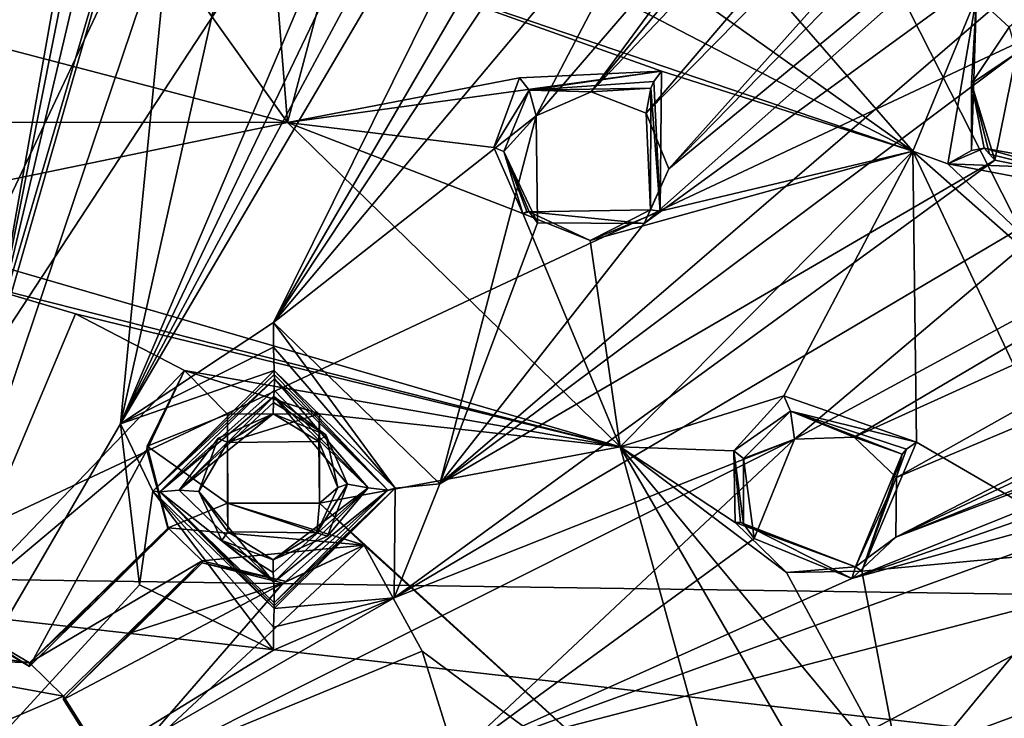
# Model space of a CAD drawing. Header units: millimetres. Extents: x -150 to 308, y -116 to 257.
# Tile 140 of 147: x 254 to 274, y 200 to 215. Entities that reach past the tile are written whole.
import ezdxf

# ---------------------------------------------------------------- set-up
doc = ezdxf.new("R2010")
doc.units = ezdxf.units.MM
doc.header["$LTSCALE"] = 81.481481
for name, color, linetype in [('1000', 7, 'CONTINUOUS'), ('1121', 7, 'CONTINUOUS'), ('1122', 7, 'CONTINUOUS'), ('1123', 7, 'CONTINUOUS'), ('1124', 7, 'CONTINUOUS'), ('1125', 7, 'CONTINUOUS'), ('1126', 7, 'CONTINUOUS'), ('1127', 7, 'CONTINUOUS'), ('1128', 7, 'CONTINUOUS'), ('1129', 7, 'CONTINUOUS'), ('1130', 7, 'CONTINUOUS'), ('1131', 7, 'CONTINUOUS'), ('1168', 7, 'CONTINUOUS'), ('1169', 7, 'CONTINUOUS'), ('1170', 7, 'CONTINUOUS'), ('1171', 7, 'CONTINUOUS'), ('138', 7, 'CONTINUOUS'), ('161', 7, 'CONTINUOUS'), ('254', 7, 'CONTINUOUS'), ('713', 7, 'CONTINUOUS'), ('794', 7, 'CONTINUOUS'), ('937', 7, 'CONTINUOUS'), ('938', 7, 'CONTINUOUS'), ('962', 7, 'CONTINUOUS'), ('963', 7, 'CONTINUOUS'), ('964', 7, 'CONTINUOUS'), ('965', 7, 'CONTINUOUS'), ('966', 7, 'CONTINUOUS'), ('967', 7, 'CONTINUOUS'), ('968', 7, 'CONTINUOUS'), ('969', 7, 'CONTINUOUS'), ('987', 7, 'CONTINUOUS'), ('988', 7, 'CONTINUOUS'), ('989', 7, 'CONTINUOUS'), ('990', 7, 'CONTINUOUS'), ('997', 7, 'CONTINUOUS'), ('998', 7, 'CONTINUOUS'), ('999', 7, 'CONTINUOUS')]:
    doc.layers.add(name, color=color, linetype=linetype)

msp = doc.modelspace()

# ---------------------------------------------------------------- linework, layer by layer
at = {"layer": '1000', "linetype": 'CONTINUOUS'}
for points in [[(255.876, 198.86, -17.486), (254.837, 200.511, -17.095), (255.877, 198.792, -17.168), (255.876, 198.86, -17.486)], [(254.837, 200.511, -17.095), (254.839, 200.438, -16.779), (255.877, 198.792, -17.168), (254.837, 200.511, -17.095)]]:
    msp.add_3dface(points, dxfattribs=at)
at = {"layer": '1121', "linetype": 'CONTINUOUS'}
for points in [[(260.145, 206.365, -15.712), (260.149, 204.514, -16.149), (260.136, 205.795, -13.343), (260.145, 206.365, -15.712)], [(260.136, 205.795, -13.343), (260.149, 204.514, -16.149), (260.527, 204.836, -13.543), (260.136, 205.795, -13.343)], [(260.527, 204.836, -13.543), (260.149, 204.514, -16.149), (260.091, 203.897, -13.703), (260.527, 204.836, -13.543)], [(260.149, 204.514, -16.149), (258.239, 204.51, -16.15), (260.091, 203.897, -13.703), (260.149, 204.514, -16.149)], [(260.091, 203.897, -13.703), (258.239, 204.51, -16.15), (258.249, 203.921, -13.617), (260.091, 203.897, -13.703)]]:
    msp.add_3dface(points, dxfattribs=at)
at = {"layer": '1122', "linetype": 'CONTINUOUS'}
for points in [[(258.236, 206.361, -15.713), (260.145, 206.365, -15.712), (258.242, 205.77, -13.264), (258.236, 206.361, -15.713)], [(258.239, 204.51, -16.15), (258.236, 206.361, -15.713), (258.249, 203.921, -13.617), (258.239, 204.51, -16.15)], [(258.249, 203.921, -13.617), (258.236, 206.361, -15.713), (258.242, 205.77, -13.264), (258.249, 203.921, -13.617)], [(260.145, 206.365, -15.712), (260.136, 205.795, -13.343), (258.242, 205.77, -13.264), (260.145, 206.365, -15.712)]]:
    msp.add_3dface(points, dxfattribs=at)
at = {"layer": '1123', "linetype": 'CONTINUOUS'}
for points in [[(258.048, 205.862, -13.239), (258.242, 205.77, -13.264), (259.187, 206.366, -13.193), (258.048, 205.862, -13.239)], [(258.242, 205.77, -13.264), (260.136, 205.795, -13.343), (259.187, 206.366, -13.193), (258.242, 205.77, -13.264)], [(259.187, 206.366, -13.193), (260.136, 205.795, -13.343), (260.276, 205.931, -13.324), (259.187, 206.366, -13.193)], [(257.645, 204.756, -13.432), (258.242, 205.77, -13.264), (258.048, 205.862, -13.239), (257.645, 204.756, -13.432)], [(260.136, 205.795, -13.343), (260.527, 204.836, -13.543), (260.276, 205.931, -13.324), (260.136, 205.795, -13.343)], [(260.276, 205.931, -13.324), (260.527, 204.836, -13.543), (260.725, 204.906, -13.54), (260.276, 205.931, -13.324)], [(258.249, 203.921, -13.617), (258.242, 205.77, -13.264), (257.645, 204.756, -13.432), (258.249, 203.921, -13.617)], [(260.527, 204.836, -13.543), (260.091, 203.897, -13.703), (260.725, 204.906, -13.54), (260.527, 204.836, -13.543)], [(260.725, 204.906, -13.54), (260.091, 203.897, -13.703), (260.31, 203.827, -13.727), (260.725, 204.906, -13.54)], [(258.122, 203.741, -13.647), (258.249, 203.921, -13.617), (257.645, 204.756, -13.432), (258.122, 203.741, -13.647)], [(259.185, 203.334, -13.772), (258.249, 203.921, -13.617), (258.122, 203.741, -13.647), (259.185, 203.334, -13.772)], [(260.091, 203.897, -13.703), (258.249, 203.921, -13.617), (259.185, 203.334, -13.772), (260.091, 203.897, -13.703)], [(260.091, 203.897, -13.703), (259.185, 203.334, -13.772), (260.31, 203.827, -13.727), (260.091, 203.897, -13.703)]]:
    msp.add_3dface(points, dxfattribs=at)
at = {"layer": '1124', "linetype": 'CONTINUOUS'}
for points in [[(259.199, 206.725, -12.844), (257.238, 204.779, -13.133), (259.191, 206.599, -13.073), (259.199, 206.725, -12.844)], [(257.238, 204.779, -13.133), (259.187, 206.366, -13.193), (259.191, 206.599, -13.073), (257.238, 204.779, -13.133)], [(258.048, 205.862, -13.239), (259.187, 206.366, -13.193), (257.238, 204.779, -13.133), (258.048, 205.862, -13.239)], [(257.645, 204.756, -13.432), (258.048, 205.862, -13.239), (257.238, 204.779, -13.133), (257.645, 204.756, -13.432)], [(259.198, 202.874, -13.584), (257.645, 204.756, -13.432), (257.238, 204.779, -13.133), (259.198, 202.874, -13.584)], [(258.122, 203.741, -13.647), (257.645, 204.756, -13.432), (259.198, 202.874, -13.584), (258.122, 203.741, -13.647)], [(259.185, 203.334, -13.772), (258.122, 203.741, -13.647), (259.189, 203.075, -13.747), (259.185, 203.334, -13.772)], [(259.189, 203.075, -13.747), (258.122, 203.741, -13.647), (259.198, 202.874, -13.584), (259.189, 203.075, -13.747)]]:
    msp.add_3dface(points, dxfattribs=at)
at = {"layer": '1125', "linetype": 'CONTINUOUS'}
for points in [[(260.276, 205.931, -13.324), (259.199, 206.725, -12.844), (259.191, 206.599, -13.073), (260.276, 205.931, -13.324)], [(260.276, 205.931, -13.324), (260.725, 204.906, -13.54), (259.199, 206.725, -12.844), (260.276, 205.931, -13.324)], [(259.199, 206.725, -12.844), (260.725, 204.906, -13.54), (261.156, 204.828, -13.293), (259.199, 206.725, -12.844)], [(259.187, 206.366, -13.193), (260.276, 205.931, -13.324), (259.191, 206.599, -13.073), (259.187, 206.366, -13.193)], [(260.31, 203.827, -13.727), (259.185, 203.334, -13.772), (261.156, 204.828, -13.293), (260.31, 203.827, -13.727)], [(259.185, 203.334, -13.772), (259.189, 203.075, -13.747), (261.156, 204.828, -13.293), (259.185, 203.334, -13.772)], [(259.189, 203.075, -13.747), (259.198, 202.874, -13.584), (261.156, 204.828, -13.293), (259.189, 203.075, -13.747)], [(260.725, 204.906, -13.54), (260.31, 203.827, -13.727), (261.156, 204.828, -13.293), (260.725, 204.906, -13.54)]]:
    msp.add_3dface(points, dxfattribs=at)
at = {"layer": '1126', "linetype": 'CONTINUOUS'}
for points in [[(259.209, 206.858, -12.653), (261.156, 204.828, -13.293), (259.212, 207.09, -12.615), (259.209, 206.858, -12.653)], [(259.212, 207.09, -12.615), (261.156, 204.828, -13.293), (261.563, 204.785, -13.159), (259.212, 207.09, -12.615)], [(259.199, 206.725, -12.844), (261.156, 204.828, -13.293), (259.209, 206.858, -12.653), (259.199, 206.725, -12.844)], [(261.156, 204.828, -13.293), (259.198, 202.874, -13.584), (261.563, 204.785, -13.159), (261.156, 204.828, -13.293)], [(261.563, 204.785, -13.159), (259.198, 202.874, -13.584), (259.208, 202.673, -13.456), (261.563, 204.785, -13.159)], [(259.21, 202.443, -13.514), (261.563, 204.785, -13.159), (259.208, 202.673, -13.456), (259.21, 202.443, -13.514)]]:
    msp.add_3dface(points, dxfattribs=at)
at = {"layer": '1127', "linetype": 'CONTINUOUS'}
for points in [[(259.209, 206.858, -12.653), (259.212, 207.09, -12.615), (256.834, 204.745, -12.97), (259.209, 206.858, -12.653)], [(259.199, 206.725, -12.844), (259.209, 206.858, -12.653), (256.834, 204.745, -12.97), (259.199, 206.725, -12.844)], [(257.238, 204.779, -13.133), (259.199, 206.725, -12.844), (256.834, 204.745, -12.97), (257.238, 204.779, -13.133)], [(259.198, 202.874, -13.584), (257.238, 204.779, -13.133), (256.834, 204.745, -12.97), (259.198, 202.874, -13.584)], [(259.21, 202.443, -13.514), (259.198, 202.874, -13.584), (256.834, 204.745, -12.97), (259.21, 202.443, -13.514)], [(259.198, 202.874, -13.584), (259.21, 202.443, -13.514), (259.208, 202.673, -13.456), (259.198, 202.874, -13.584)]]:
    msp.add_3dface(points, dxfattribs=at)
at = {"layer": '1128', "linetype": 'CONTINUOUS'}
for points in [[(259.208, 207.268, -12.685), (256.694, 204.764, -13.051), (259.21, 207.181, -12.644), (259.208, 207.268, -12.685)], [(256.694, 204.764, -13.051), (259.212, 207.09, -12.615), (259.21, 207.181, -12.644), (256.694, 204.764, -13.051)], [(256.834, 204.745, -12.97), (259.212, 207.09, -12.615), (256.694, 204.764, -13.051), (256.834, 204.745, -12.97)], [(259.207, 202.326, -13.629), (256.834, 204.745, -12.97), (256.694, 204.764, -13.051), (259.207, 202.326, -13.629)], [(259.21, 202.443, -13.514), (256.834, 204.745, -12.97), (259.209, 202.381, -13.568), (259.21, 202.443, -13.514)], [(259.209, 202.381, -13.568), (256.834, 204.745, -12.97), (259.207, 202.326, -13.629), (259.209, 202.381, -13.568)]]:
    msp.add_3dface(points, dxfattribs=at)
at = {"layer": '1129', "linetype": 'CONTINUOUS'}
for points in [[(261.563, 204.785, -13.159), (259.208, 207.268, -12.685), (259.21, 207.181, -12.644), (261.563, 204.785, -13.159)], [(259.208, 207.268, -12.685), (261.563, 204.785, -13.159), (261.72, 204.821, -13.263), (259.208, 207.268, -12.685)], [(259.212, 207.09, -12.615), (261.563, 204.785, -13.159), (259.21, 207.181, -12.644), (259.212, 207.09, -12.615)], [(259.209, 202.381, -13.568), (259.207, 202.326, -13.629), (261.72, 204.821, -13.263), (259.209, 202.381, -13.568)], [(259.21, 202.443, -13.514), (259.209, 202.381, -13.568), (261.72, 204.821, -13.263), (259.21, 202.443, -13.514)], [(261.563, 204.785, -13.159), (259.21, 202.443, -13.514), (261.72, 204.821, -13.263), (261.563, 204.785, -13.159)]]:
    msp.add_3dface(points, dxfattribs=at)
at = {"layer": '1130', "linetype": 'CONTINUOUS'}
for points in [[(262.644, 204.914, -13.646), (259.191, 208.258, -12.855), (261.72, 204.821, -13.263), (262.644, 204.914, -13.646)], [(261.72, 204.821, -13.263), (259.191, 208.258, -12.855), (259.196, 207.749, -12.855), (261.72, 204.821, -13.263)], [(259.208, 207.268, -12.685), (261.72, 204.821, -13.263), (259.196, 207.749, -12.855), (259.208, 207.268, -12.685)], [(259.207, 202.326, -13.629), (261.695, 202.545, -14.057), (261.72, 204.821, -13.263), (259.207, 202.326, -13.629)], [(261.695, 202.545, -14.057), (262.644, 204.914, -13.646), (261.72, 204.821, -13.263), (261.695, 202.545, -14.057)], [(259.192, 201.465, -14.152), (261.695, 202.545, -14.057), (259.196, 201.941, -13.965), (259.192, 201.465, -14.152)], [(261.695, 202.545, -14.057), (259.207, 202.326, -13.629), (259.196, 201.941, -13.965), (261.695, 202.545, -14.057)]]:
    msp.add_3dface(points, dxfattribs=at)
at = {"layer": '1131', "linetype": 'CONTINUOUS'}
for points in [[(259.191, 208.258, -12.855), (256.017, 206.158, -13.116), (259.196, 207.749, -12.855), (259.191, 208.258, -12.855)], [(256.017, 206.158, -13.116), (259.208, 207.268, -12.685), (259.196, 207.749, -12.855), (256.017, 206.158, -13.116)], [(256.017, 206.158, -13.116), (256.694, 204.764, -13.051), (259.208, 207.268, -12.685), (256.017, 206.158, -13.116)], [(256.017, 206.158, -13.116), (256.415, 202.817, -13.772), (256.694, 204.764, -13.051), (256.017, 206.158, -13.116)], [(256.415, 202.817, -13.772), (259.192, 201.465, -14.152), (256.694, 204.764, -13.051), (256.415, 202.817, -13.772)], [(256.694, 204.764, -13.051), (259.192, 201.465, -14.152), (259.196, 201.941, -13.965), (256.694, 204.764, -13.051)], [(259.207, 202.326, -13.629), (256.694, 204.764, -13.051), (259.196, 201.941, -13.965), (259.207, 202.326, -13.629)]]:
    msp.add_3dface(points, dxfattribs=at)
at = {"layer": '1168', "linetype": 'CONTINUOUS'}
for points in [[(274.448, 214.386, -14.939), (274.601, 213.847, -13.211), (273.67, 213.221, -14.966), (274.448, 214.386, -14.939)], [(274.601, 213.847, -13.211), (274.155, 211.631, -13.497), (273.67, 213.221, -14.966), (274.601, 213.847, -13.211)], [(273.67, 213.221, -14.966), (274.155, 211.631, -13.497), (274.042, 211.755, -14.339), (273.67, 213.221, -14.966)], [(273.93, 211.879, -15.182), (273.67, 213.221, -14.966), (274.042, 211.755, -14.339), (273.93, 211.879, -15.182)]]:
    msp.add_3dface(points, dxfattribs=at)
at = {"layer": '1169', "linetype": 'CONTINUOUS'}
for points in [[(273.776, 215.018, -15.487), (275.768, 215.543, -15.654), (274.448, 214.386, -14.939), (273.776, 215.018, -15.487)], [(273.178, 211.554, -15.944), (273.776, 215.018, -15.487), (273.668, 211.832, -15.724), (273.178, 211.554, -15.944)], [(273.776, 215.018, -15.487), (273.67, 213.221, -14.966), (273.668, 211.832, -15.724), (273.776, 215.018, -15.487)], [(273.776, 215.018, -15.487), (274.448, 214.386, -14.939), (273.67, 213.221, -14.966), (273.776, 215.018, -15.487)], [(273.67, 213.221, -14.966), (273.93, 211.879, -15.182), (273.668, 211.832, -15.724), (273.67, 213.221, -14.966)]]:
    msp.add_3dface(points, dxfattribs=at)
at = {"layer": '1170', "linetype": 'CONTINUOUS'}
for points in [[(273.93, 211.879, -15.182), (273.178, 211.554, -15.944), (273.668, 211.832, -15.724), (273.93, 211.879, -15.182)], [(273.178, 211.554, -15.944), (273.93, 211.879, -15.182), (276.403, 211.431, -15.632), (273.178, 211.554, -15.944)], [(276.716, 210.88, -16.486), (273.178, 211.554, -15.944), (276.403, 211.431, -15.632), (276.716, 210.88, -16.486)]]:
    msp.add_3dface(points, dxfattribs=at)
at = {"layer": '1171', "linetype": 'CONTINUOUS'}
for points in [[(273.93, 211.879, -15.182), (274.042, 211.755, -14.339), (276.334, 211.193, -13.832), (273.93, 211.879, -15.182)], [(273.93, 211.879, -15.182), (276.334, 211.193, -13.832), (276.403, 211.431, -15.632), (273.93, 211.879, -15.182)], [(274.155, 211.631, -13.497), (276.334, 211.193, -13.832), (274.042, 211.755, -14.339), (274.155, 211.631, -13.497)]]:
    msp.add_3dface(points, dxfattribs=at)
at = {"layer": '138', "linetype": 'CONTINUOUS'}
for points in [[(278.554, 202.572, -43.767), (250, 183.471, -49.519), (250, 202.975, -45.471), (278.554, 202.572, -43.767)], [(301.289, 177.897, -44.25), (250, 183.471, -49.519), (278.554, 202.572, -43.767), (301.289, 177.897, -44.25)]]:
    msp.add_3dface(points, dxfattribs=at)
at = {"layer": '161', "linetype": 'CONTINUOUS'}
for points in [[(290.709, 239.721, -29.618), (278.554, 202.572, -43.767), (263.658, 231.899, -36.17), (290.709, 239.721, -29.618)], [(263.658, 231.899, -36.17), (250, 202.975, -45.471), (236.337, 231.9, -36.17), (263.658, 231.899, -36.17)], [(278.554, 202.572, -43.767), (250, 202.975, -45.471), (263.658, 231.899, -36.17), (278.554, 202.572, -43.767)]]:
    msp.add_3dface(points, dxfattribs=at)
at = {"layer": '254', "linetype": 'CONTINUOUS'}
for points in [[(278.959, 246.721, -26.366), (250, 254.711, -24.477), (250, 202.512, -43.514), (278.959, 246.721, -26.366)], [(299.085, 225.541, -31.373), (278.959, 246.721, -26.366), (250, 202.512, -43.514), (299.085, 225.541, -31.373)], [(304.963, 196.28, -38.29), (299.085, 225.541, -31.373), (250, 202.512, -43.514), (304.963, 196.28, -38.29)], [(250, 202.512, -43.514), (249.999, 161.317, -49.764), (255.545, 160.864, -49.713), (250, 202.512, -43.514)], [(271.223, 151.445, -48.888), (294.45, 169.196, -44.692), (250, 202.512, -43.514), (271.223, 151.445, -48.888)], [(266.905, 156.381, -49.255), (271.223, 151.445, -48.888), (250, 202.512, -43.514), (266.905, 156.381, -49.255)], [(294.45, 169.196, -44.692), (304.963, 196.28, -38.29), (250, 202.512, -43.514), (294.45, 169.196, -44.692)], [(260.392, 159.682, -49.581), (266.905, 156.381, -49.255), (250, 202.512, -43.514), (260.392, 159.682, -49.581)], [(260.392, 159.682, -49.581), (250, 202.512, -43.514), (255.545, 160.864, -49.713), (260.392, 159.682, -49.581)]]:
    msp.add_3dface(points, dxfattribs=at)
at = {"layer": '713', "linetype": 'CONTINUOUS'}
for points in [[(272.451, 211.818, -15.821), (257.861, 222.187, -13.37), (267.007, 218.078, -14.402), (272.451, 211.818, -15.821)], [(272.451, 211.818, -15.821), (267.007, 218.078, -14.402), (273.776, 215.018, -15.487), (272.451, 211.818, -15.821)], [(273.178, 211.554, -15.944), (272.451, 211.818, -15.821), (273.776, 215.018, -15.487), (273.178, 211.554, -15.944)], [(276.342, 203.557, -17.774), (272.451, 211.818, -15.821), (278.476, 206.506, -17.491), (276.342, 203.557, -17.774)], [(272.451, 211.818, -15.821), (273.178, 211.554, -15.944), (278.476, 206.506, -17.491), (272.451, 211.818, -15.821)], [(273.178, 211.554, -15.944), (276.716, 210.88, -16.486), (278.476, 206.506, -17.491), (273.178, 211.554, -15.944)]]:
    msp.add_3dface(points, dxfattribs=at)
at = {"layer": '794', "linetype": 'CONTINUOUS'}
for points in [[(252.624, 210.789, -12.245), (260.615, 248.69, -9.855), (251.612, 242.429, -9.556), (252.624, 210.789, -12.245)], [(253.422, 208.097, -12.709), (260.615, 248.69, -9.855), (252.624, 210.789, -12.245), (253.422, 208.097, -12.709)], [(260.615, 248.69, -9.855), (253.422, 208.097, -12.709), (260.049, 241.422, -9.801), (260.615, 248.69, -9.855)], [(253.422, 208.097, -12.709), (259.319, 233.082, -10.047), (260.049, 241.422, -9.801), (253.422, 208.097, -12.709)], [(259.999, 215.513, -11.76), (256.017, 206.158, -13.116), (271.078, 237.595, -10.705), (259.999, 215.513, -11.76)], [(271.078, 237.595, -10.705), (256.017, 206.158, -13.116), (271.737, 235.421, -10.854), (271.078, 237.595, -10.705)], [(256.017, 206.158, -13.116), (269.503, 229.067, -11), (271.737, 235.421, -10.854), (256.017, 206.158, -13.116)], [(253.422, 208.097, -12.709), (258.352, 224.845, -10.609), (259.319, 233.082, -10.047), (253.422, 208.097, -12.709)], [(269.946, 218.707, -12.056), (265.783, 213.049, -12.473), (280.783, 231.218, -12.213), (269.946, 218.707, -12.056)], [(280.783, 231.218, -12.213), (265.783, 213.049, -12.473), (280.889, 228.951, -12.383), (280.783, 231.218, -12.213)], [(256.017, 206.158, -13.116), (259.191, 208.258, -12.855), (269.503, 229.067, -11), (256.017, 206.158, -13.116)], [(269.503, 229.067, -11), (259.191, 208.258, -12.855), (270.002, 226.857, -11.22), (269.503, 229.067, -11)], [(265.783, 213.049, -12.473), (266.925, 212.603, -12.63), (280.889, 228.951, -12.383), (265.783, 213.049, -12.473)], [(266.925, 212.603, -12.63), (267.395, 211.448, -12.849), (283.119, 229.052, -12.719), (266.925, 212.603, -12.63)], [(280.889, 228.951, -12.383), (266.925, 212.603, -12.63), (283.119, 229.052, -12.719), (280.889, 228.951, -12.383)], [(267.395, 211.448, -12.849), (278.101, 222.407, -12.574), (283.119, 229.052, -12.719), (267.395, 211.448, -12.849)], [(259.191, 208.258, -12.855), (267.422, 220.671, -11.598), (270.002, 226.857, -11.22), (259.191, 208.258, -12.855)], [(253.422, 208.097, -12.709), (250, 195.82, -15.205), (258.352, 224.845, -10.609), (253.422, 208.097, -12.709)], [(250, 195.82, -15.205), (257.058, 216.747, -11.473), (258.352, 224.845, -10.609), (250, 195.82, -15.205)], [(278.101, 222.407, -12.574), (267.395, 211.448, -12.849), (277.959, 220.147, -12.806), (278.101, 222.407, -12.574)], [(267.422, 220.671, -11.598), (259.191, 208.258, -12.855), (267.723, 218.432, -11.889), (267.422, 220.671, -11.598)], [(267.395, 211.448, -12.849), (266.878, 210.314, -12.989), (277.959, 220.147, -12.806), (267.395, 211.448, -12.849)], [(277.959, 220.147, -12.806), (266.878, 210.314, -12.989), (280.179, 220.014, -13.133), (277.959, 220.147, -12.806)], [(266.878, 210.314, -12.989), (262.644, 204.914, -13.646), (280.179, 220.014, -13.133), (266.878, 210.314, -12.989)], [(262.644, 204.914, -13.646), (274.601, 213.847, -13.211), (280.179, 220.014, -13.133), (262.644, 204.914, -13.646)], [(264.643, 212.546, -12.466), (265.783, 213.049, -12.473), (269.946, 218.707, -12.056), (264.643, 212.546, -12.466)], [(267.723, 218.432, -11.889), (264.643, 212.546, -12.466), (269.946, 218.707, -12.056), (267.723, 218.432, -11.889)], [(259.191, 208.258, -12.855), (264.643, 212.546, -12.466), (267.723, 218.432, -11.889), (259.191, 208.258, -12.855)], [(250, 195.82, -15.205), (256.017, 206.158, -13.116), (257.058, 216.747, -11.473), (250, 195.82, -15.205)], [(257.058, 216.747, -11.473), (256.017, 206.158, -13.116), (257.937, 214.702, -11.785), (257.058, 216.747, -11.473)], [(272.099, 203.804, -14.656), (299.891, 216.855, -17.38), (285.726, 210.793, -15.312), (272.099, 203.804, -14.656)], [(299.891, 216.855, -17.38), (272.099, 203.804, -14.656), (293.919, 212.562, -16.627), (299.891, 216.855, -17.38)], [(257.937, 214.702, -11.785), (256.017, 206.158, -13.116), (259.999, 215.513, -11.76), (257.937, 214.702, -11.785)], [(274.601, 213.847, -13.211), (262.644, 204.914, -13.646), (274.155, 211.631, -13.497), (274.601, 213.847, -13.211)], [(269.999, 205.841, -14.051), (271.239, 205.882, -14.167), (284.423, 213.659, -14.642), (269.999, 205.841, -14.051)], [(276.334, 211.193, -13.832), (269.999, 205.841, -14.051), (284.423, 213.659, -14.642), (276.334, 211.193, -13.832)], [(284.423, 213.659, -14.642), (271.239, 205.882, -14.167), (283.651, 211.526, -14.844), (284.423, 213.659, -14.642)], [(259.191, 208.258, -12.855), (262.644, 204.914, -13.646), (264.643, 212.546, -12.466), (259.191, 208.258, -12.855)], [(264.643, 212.546, -12.466), (262.644, 204.914, -13.646), (264.667, 210.327, -12.819), (264.643, 212.546, -12.466)], [(293.919, 212.562, -16.627), (272.099, 203.804, -14.656), (293, 211.724, -16.563), (293.919, 212.562, -16.627)], [(262.644, 204.914, -13.646), (261.695, 202.545, -14.057), (274.155, 211.631, -13.497), (262.644, 204.914, -13.646)], [(274.155, 211.631, -13.497), (261.695, 202.545, -14.057), (276.334, 211.193, -13.832), (274.155, 211.631, -13.497)], [(272.099, 203.804, -14.656), (271.19, 202.947, -14.731), (293, 211.724, -16.563), (272.099, 203.804, -14.656)], [(293, 211.724, -16.563), (271.19, 202.947, -14.731), (292.913, 210.512, -16.742), (293, 211.724, -16.563)], [(271.239, 205.882, -14.167), (272.114, 205.046, -14.417), (283.651, 211.526, -14.844), (271.239, 205.882, -14.167)], [(283.651, 211.526, -14.844), (272.114, 205.046, -14.417), (285.726, 210.793, -15.312), (283.651, 211.526, -14.844)], [(261.695, 202.545, -14.057), (269.999, 205.841, -14.051), (276.334, 211.193, -13.832), (261.695, 202.545, -14.057)], [(272.114, 205.046, -14.417), (272.099, 203.804, -14.656), (285.726, 210.793, -15.312), (272.114, 205.046, -14.417)], [(271.19, 202.947, -14.731), (279.114, 205.125, -15.273), (292.913, 210.512, -16.742), (271.19, 202.947, -14.731)], [(264.667, 210.327, -12.819), (262.644, 204.914, -13.646), (266.878, 210.314, -12.989), (264.667, 210.327, -12.819)], [(256.017, 206.158, -13.116), (250, 195.82, -15.205), (256.415, 202.817, -13.772), (256.017, 206.158, -13.116)], [(250, 195.82, -15.205), (262.997, 199.28, -14.823), (269.999, 205.841, -14.051), (250, 195.82, -15.205)], [(261.695, 202.545, -14.057), (250, 195.82, -15.205), (269.999, 205.841, -14.051), (261.695, 202.545, -14.057)], [(269.999, 205.841, -14.051), (262.997, 199.28, -14.823), (269.163, 203.778, -14.367), (269.999, 205.841, -14.051)], [(271.19, 202.947, -14.731), (262.997, 199.28, -14.823), (279.114, 205.125, -15.273), (271.19, 202.947, -14.731)], [(279.114, 205.125, -15.273), (262.997, 199.28, -14.823), (277.97, 203.167, -15.497), (279.114, 205.125, -15.273)], [(269.163, 203.778, -14.367), (262.997, 199.28, -14.823), (271.19, 202.947, -14.731), (269.163, 203.778, -14.367)], [(279.871, 202.067, -15.99), (266.281, 197.014, -15.566), (287.958, 203.532, -17.037), (279.871, 202.067, -15.99)], [(287.958, 203.532, -17.037), (266.281, 197.014, -15.566), (286.618, 201.694, -17.168), (287.958, 203.532, -17.037)], [(262.997, 199.28, -14.823), (266.281, 197.014, -15.566), (277.97, 203.167, -15.497), (262.997, 199.28, -14.823)], [(277.97, 203.167, -15.497), (266.281, 197.014, -15.566), (279.871, 202.067, -15.99), (277.97, 203.167, -15.497)], [(250, 195.82, -15.205), (259.192, 201.465, -14.152), (256.415, 202.817, -13.772), (250, 195.82, -15.205)], [(259.192, 201.465, -14.152), (250, 195.82, -15.205), (261.695, 202.545, -14.057), (259.192, 201.465, -14.152)], [(286.618, 201.694, -17.168), (266.281, 197.014, -15.566), (288.379, 200.425, -17.764), (286.618, 201.694, -17.168)], [(266.281, 197.014, -15.566), (272.311, 197.651, -15.987), (296.51, 201.445, -19.255), (266.281, 197.014, -15.566)], [(288.379, 200.425, -17.764), (266.281, 197.014, -15.566), (296.51, 201.445, -19.255), (288.379, 200.425, -17.764)], [(296.51, 201.445, -19.255), (272.311, 197.651, -15.987), (295.422, 200.856, -19.132), (296.51, 201.445, -19.255)], [(295.422, 200.856, -19.132), (272.311, 197.651, -15.987), (295.032, 199.7, -19.298), (295.422, 200.856, -19.132)]]:
    msp.add_3dface(points, dxfattribs=at)
at = {"layer": '937', "linetype": 'CONTINUOUS'}
for points in [[(240.544, 212.426, -14.279), (250, 214.892, -13.696), (259.484, 212.41, -14.283), (240.544, 212.426, -14.279)], [(240.544, 212.426, -14.279), (259.484, 212.41, -14.283), (250, 210.454, -14.745), (240.544, 212.426, -14.279)], [(259.484, 212.41, -14.283), (266.38, 205.684, -15.873), (250, 210.454, -14.745), (259.484, 212.41, -14.283)], [(250, 210.454, -14.745), (266.38, 205.684, -15.873), (252.635, 209.165, -15.05), (250, 210.454, -14.745)], [(252.635, 209.165, -15.05), (266.38, 205.684, -15.873), (255.085, 208.438, -15.222), (252.635, 209.165, -15.05)], [(255.085, 208.438, -15.222), (266.38, 205.684, -15.873), (257.346, 207.267, -15.498), (255.085, 208.438, -15.222)], [(256.571, 205.693, -15.87), (257.346, 207.267, -15.498), (258.236, 206.361, -15.713), (256.571, 205.693, -15.87)], [(257.346, 207.267, -15.498), (266.38, 205.684, -15.873), (260.145, 206.365, -15.712), (257.346, 207.267, -15.498)], [(257.346, 207.267, -15.498), (260.145, 206.365, -15.712), (258.236, 206.361, -15.713), (257.346, 207.267, -15.498)], [(258.239, 204.51, -16.15), (256.571, 205.693, -15.87), (258.236, 206.361, -15.713), (258.239, 204.51, -16.15)], [(260.145, 206.365, -15.712), (266.38, 205.684, -15.873), (260.149, 204.514, -16.149), (260.145, 206.365, -15.712)], [(257.009, 204.001, -16.27), (256.571, 205.693, -15.87), (258.239, 204.51, -16.15), (257.009, 204.001, -16.27)], [(266.38, 205.684, -15.873), (268.908, 196.512, -18.041), (260.149, 204.514, -16.149), (266.38, 205.684, -15.873)], [(261.072, 203.64, -16.356), (257.009, 204.001, -16.27), (258.239, 204.51, -16.15), (261.072, 203.64, -16.356)], [(260.149, 204.514, -16.149), (261.072, 203.64, -16.356), (258.239, 204.51, -16.15), (260.149, 204.514, -16.149)], [(268.908, 196.512, -18.041), (261.072, 203.64, -16.356), (260.149, 204.514, -16.149), (268.908, 196.512, -18.041)], [(254.13, 201.199, -16.933), (257.009, 204.001, -16.27), (257.717, 203.313, -16.433), (254.13, 201.199, -16.933)], [(257.009, 204.001, -16.27), (261.072, 203.64, -16.356), (257.717, 203.313, -16.433), (257.009, 204.001, -16.27)], [(257.717, 203.313, -16.433), (261.072, 203.64, -16.356), (259.455, 202.886, -16.534), (257.717, 203.313, -16.433)], [(261.072, 203.64, -16.356), (268.908, 196.512, -18.041), (262.276, 201.44, -16.876), (261.072, 203.64, -16.356)], [(254.837, 200.511, -17.095), (254.13, 201.199, -16.933), (257.717, 203.313, -16.433), (254.837, 200.511, -17.095)], [(252.434, 202.21, -16.694), (254.13, 201.199, -16.933), (247.566, 202.21, -16.694), (252.434, 202.21, -16.694)], [(247.566, 202.21, -16.694), (254.13, 201.199, -16.933), (250, 201.395, -16.886), (247.566, 202.21, -16.694)], [(254.13, 201.199, -16.933), (254.837, 200.511, -17.095), (250, 201.395, -16.886), (254.13, 201.199, -16.933)], [(250, 201.395, -16.886), (254.837, 200.511, -17.095), (253.563, 199.959, -17.226), (250, 201.395, -16.886)], [(262.276, 201.44, -16.876), (268.908, 196.512, -18.041), (263.023, 199.056, -17.439), (262.276, 201.44, -16.876)], [(254.837, 200.511, -17.095), (255.876, 198.86, -17.486), (253.563, 199.959, -17.226), (254.837, 200.511, -17.095)]]:
    msp.add_3dface(points, dxfattribs=at)
at = {"layer": '938', "linetype": 'CONTINUOUS'}
for points in [[(257.861, 222.187, -13.37), (272.451, 211.818, -15.821), (259.331, 218.619, -13.734), (257.861, 222.187, -13.37)], [(259.331, 218.619, -13.734), (272.451, 211.818, -15.821), (260.419, 215.92, -14.039), (259.331, 218.619, -13.734)], [(260.419, 215.92, -14.039), (259.484, 212.41, -14.283), (259.292, 214.812, -14.053), (260.419, 215.92, -14.039)], [(259.484, 212.41, -14.283), (260.419, 215.92, -14.039), (267.241, 213.475, -14.95), (259.484, 212.41, -14.283)], [(260.419, 215.92, -14.039), (272.451, 211.818, -15.821), (267.241, 213.475, -14.95), (260.419, 215.92, -14.039)], [(259.484, 212.41, -14.283), (250, 214.892, -13.696), (257.773, 214.807, -13.952), (259.484, 212.41, -14.283)], [(259.484, 212.41, -14.283), (257.773, 214.807, -13.952), (259.292, 214.812, -14.053), (259.484, 212.41, -14.283)], [(264.295, 213.335, -14.641), (259.484, 212.41, -14.283), (267.241, 213.475, -14.95), (264.295, 213.335, -14.641)], [(267.241, 213.475, -14.95), (272.451, 211.818, -15.821), (267.215, 210.571, -15.304), (267.241, 213.475, -14.95)], [(263.765, 211.893, -14.742), (259.484, 212.41, -14.283), (264.295, 213.335, -14.641), (263.765, 211.893, -14.742)], [(266.38, 205.684, -15.873), (259.484, 212.41, -14.283), (264.363, 210.522, -14.965), (266.38, 205.684, -15.873)], [(264.363, 210.522, -14.965), (259.484, 212.41, -14.283), (263.765, 211.893, -14.742), (264.363, 210.522, -14.965)], [(272.451, 211.818, -15.821), (266.38, 205.684, -15.873), (265.759, 209.963, -15.199), (272.451, 211.818, -15.821)], [(267.215, 210.571, -15.304), (272.451, 211.818, -15.821), (265.759, 209.963, -15.199), (267.215, 210.571, -15.304)], [(266.38, 205.684, -15.873), (272.451, 211.818, -15.821), (269.78, 206.739, -16.2), (266.38, 205.684, -15.873)], [(269.78, 206.739, -16.2), (272.451, 211.818, -15.821), (272.526, 205.778, -16.769), (269.78, 206.739, -16.2)], [(272.451, 211.818, -15.821), (276.342, 203.557, -17.774), (272.526, 205.778, -16.769), (272.451, 211.818, -15.821)], [(266.38, 205.684, -15.873), (264.363, 210.522, -14.965), (265.759, 209.963, -15.199), (266.38, 205.684, -15.873)], [(268.743, 205.6, -16.229), (266.38, 205.684, -15.873), (269.78, 206.739, -16.2), (268.743, 205.6, -16.229)], [(268.908, 196.512, -18.041), (266.38, 205.684, -15.873), (270.868, 197.931, -18.042), (268.908, 196.512, -18.041)], [(268.766, 204.109, -16.481), (266.38, 205.684, -15.873), (268.743, 205.6, -16.229), (268.766, 204.109, -16.481)], [(266.38, 205.684, -15.873), (268.766, 204.109, -16.481), (269.83, 203.073, -16.829), (266.38, 205.684, -15.873)], [(266.38, 205.684, -15.873), (269.83, 203.073, -16.829), (272.253, 198.602, -18.124), (266.38, 205.684, -15.873)], [(270.868, 197.931, -18.042), (266.38, 205.684, -15.873), (272.253, 198.602, -18.124), (270.868, 197.931, -18.042)], [(272.526, 205.778, -16.769), (276.342, 203.557, -17.774), (271.394, 203.1, -17.07), (272.526, 205.778, -16.769)], [(271.394, 203.1, -17.07), (276.342, 203.557, -17.774), (272.253, 198.602, -18.124), (271.394, 203.1, -17.07)], [(276.342, 203.557, -17.774), (277.121, 194.324, -19.956), (272.253, 198.602, -18.124), (276.342, 203.557, -17.774)], [(269.83, 203.073, -16.829), (271.394, 203.1, -17.07), (272.253, 198.602, -18.124), (269.83, 203.073, -16.829)]]:
    msp.add_3dface(points, dxfattribs=at)
at = {"layer": '962', "linetype": 'CONTINUOUS'}
for points in [[(264.295, 213.335, -14.641), (267.241, 213.475, -14.95), (264.499, 213.081, -14.192), (264.295, 213.335, -14.641)], [(264.499, 213.081, -14.192), (267.241, 213.475, -14.95), (267.084, 213.264, -14.735), (264.499, 213.081, -14.192)], [(263.765, 211.893, -14.742), (264.295, 213.335, -14.641), (264.499, 213.081, -14.192), (263.765, 211.893, -14.742)], [(267.018, 213.125, -14.434), (264.499, 213.081, -14.192), (267.084, 213.264, -14.735), (267.018, 213.125, -14.434)], [(263.97, 211.809, -14.311), (263.765, 211.893, -14.742), (264.499, 213.081, -14.192), (263.97, 211.809, -14.311)], [(264.363, 210.522, -14.965), (263.765, 211.893, -14.742), (263.97, 211.809, -14.311), (264.363, 210.522, -14.965)], [(264.45, 210.562, -14.759), (264.363, 210.522, -14.965), (263.97, 211.809, -14.311), (264.45, 210.562, -14.759)], [(264.496, 210.556, -14.532), (264.45, 210.562, -14.759), (263.97, 211.809, -14.311), (264.496, 210.556, -14.532)]]:
    msp.add_3dface(points, dxfattribs=at)
at = {"layer": '963', "linetype": 'CONTINUOUS'}
for points in [[(267.241, 213.475, -14.95), (267.215, 210.571, -15.304), (267.084, 213.264, -14.735), (267.241, 213.475, -14.95)], [(267.215, 210.571, -15.304), (267.018, 213.125, -14.434), (267.084, 213.264, -14.735), (267.215, 210.571, -15.304)], [(267.018, 213.125, -14.434), (267.215, 210.571, -15.304), (267.015, 210.6, -14.775), (267.018, 213.125, -14.434)], [(264.363, 210.522, -14.965), (264.45, 210.562, -14.759), (264.496, 210.556, -14.532), (264.363, 210.522, -14.965)], [(265.759, 209.963, -15.199), (264.363, 210.522, -14.965), (264.496, 210.556, -14.532), (265.759, 209.963, -15.199)], [(265.759, 209.963, -15.199), (264.496, 210.556, -14.532), (267.015, 210.6, -14.775), (265.759, 209.963, -15.199)], [(267.215, 210.571, -15.304), (265.759, 209.963, -15.199), (267.015, 210.6, -14.775), (267.215, 210.571, -15.304)]]:
    msp.add_3dface(points, dxfattribs=at)
at = {"layer": '964', "linetype": 'CONTINUOUS'}
for points in [[(266.925, 212.603, -12.63), (267.018, 213.125, -14.434), (267.015, 210.6, -14.775), (266.925, 212.603, -12.63)], [(267.395, 211.448, -12.849), (266.925, 212.603, -12.63), (267.015, 210.6, -14.775), (267.395, 211.448, -12.849)], [(266.878, 210.314, -12.989), (267.395, 211.448, -12.849), (267.015, 210.6, -14.775), (266.878, 210.314, -12.989)], [(264.496, 210.556, -14.532), (266.878, 210.314, -12.989), (267.015, 210.6, -14.775), (264.496, 210.556, -14.532)], [(264.667, 210.327, -12.819), (266.878, 210.314, -12.989), (264.496, 210.556, -14.532), (264.667, 210.327, -12.819)]]:
    msp.add_3dface(points, dxfattribs=at)
at = {"layer": '965', "linetype": 'CONTINUOUS'}
for points in [[(264.643, 212.546, -12.466), (263.97, 211.809, -14.311), (264.499, 213.081, -14.192), (264.643, 212.546, -12.466)], [(265.783, 213.049, -12.473), (264.499, 213.081, -14.192), (267.018, 213.125, -14.434), (265.783, 213.049, -12.473)], [(265.783, 213.049, -12.473), (264.643, 212.546, -12.466), (264.499, 213.081, -14.192), (265.783, 213.049, -12.473)], [(266.925, 212.603, -12.63), (265.783, 213.049, -12.473), (267.018, 213.125, -14.434), (266.925, 212.603, -12.63)], [(264.643, 212.546, -12.466), (264.667, 210.327, -12.819), (263.97, 211.809, -14.311), (264.643, 212.546, -12.466)], [(264.667, 210.327, -12.819), (264.496, 210.556, -14.532), (263.97, 211.809, -14.311), (264.667, 210.327, -12.819)]]:
    msp.add_3dface(points, dxfattribs=at)
at = {"layer": '966', "linetype": 'CONTINUOUS'}
for points in [[(268.743, 205.6, -16.229), (269.78, 206.739, -16.2), (269.913, 206.42, -15.767), (268.743, 205.6, -16.229)], [(269.78, 206.739, -16.2), (272.526, 205.778, -16.769), (269.913, 206.42, -15.767), (269.78, 206.739, -16.2)], [(268.94, 205.439, -15.817), (268.743, 205.6, -16.229), (269.913, 206.42, -15.767), (268.94, 205.439, -15.817)], [(269.913, 206.42, -15.767), (272.526, 205.778, -16.769), (272.322, 205.636, -16.538), (269.913, 206.42, -15.767)], [(272.235, 205.526, -16.231), (269.913, 206.42, -15.767), (272.322, 205.636, -16.538), (272.235, 205.526, -16.231)], [(268.766, 204.109, -16.481), (268.743, 205.6, -16.229), (268.879, 204.111, -16.284), (268.766, 204.109, -16.481)], [(268.879, 204.111, -16.284), (268.743, 205.6, -16.229), (268.939, 204.084, -16.062), (268.879, 204.111, -16.284)], [(268.939, 204.084, -16.062), (268.743, 205.6, -16.229), (268.94, 205.439, -15.817), (268.939, 204.084, -16.062)]]:
    msp.add_3dface(points, dxfattribs=at)
at = {"layer": '967', "linetype": 'CONTINUOUS'}
for points in [[(272.526, 205.778, -16.769), (271.394, 203.1, -17.07), (272.322, 205.636, -16.538), (272.526, 205.778, -16.769)], [(272.235, 205.526, -16.231), (271.394, 203.1, -17.07), (271.262, 203.19, -16.527), (272.235, 205.526, -16.231)], [(271.394, 203.1, -17.07), (272.235, 205.526, -16.231), (272.322, 205.636, -16.538), (271.394, 203.1, -17.07)], [(268.766, 204.109, -16.481), (268.879, 204.111, -16.284), (271.262, 203.19, -16.527), (268.766, 204.109, -16.481)], [(269.83, 203.073, -16.829), (268.766, 204.109, -16.481), (271.262, 203.19, -16.527), (269.83, 203.073, -16.829)], [(268.879, 204.111, -16.284), (268.939, 204.084, -16.062), (271.262, 203.19, -16.527), (268.879, 204.111, -16.284)], [(271.394, 203.1, -17.07), (269.83, 203.073, -16.829), (271.262, 203.19, -16.527), (271.394, 203.1, -17.07)]]:
    msp.add_3dface(points, dxfattribs=at)
at = {"layer": '968', "linetype": 'CONTINUOUS'}
for points in [[(272.114, 205.046, -14.417), (272.235, 205.526, -16.231), (271.262, 203.19, -16.527), (272.114, 205.046, -14.417)], [(272.099, 203.804, -14.656), (272.114, 205.046, -14.417), (271.262, 203.19, -16.527), (272.099, 203.804, -14.656)], [(269.163, 203.778, -14.367), (271.19, 202.947, -14.731), (268.939, 204.084, -16.062), (269.163, 203.778, -14.367)], [(268.939, 204.084, -16.062), (271.19, 202.947, -14.731), (271.262, 203.19, -16.527), (268.939, 204.084, -16.062)], [(271.19, 202.947, -14.731), (272.099, 203.804, -14.656), (271.262, 203.19, -16.527), (271.19, 202.947, -14.731)]]:
    msp.add_3dface(points, dxfattribs=at)
at = {"layer": '969', "linetype": 'CONTINUOUS'}
for points in [[(269.999, 205.841, -14.051), (268.94, 205.439, -15.817), (269.913, 206.42, -15.767), (269.999, 205.841, -14.051)], [(271.239, 205.882, -14.167), (269.999, 205.841, -14.051), (269.913, 206.42, -15.767), (271.239, 205.882, -14.167)], [(271.239, 205.882, -14.167), (269.913, 206.42, -15.767), (272.235, 205.526, -16.231), (271.239, 205.882, -14.167)], [(269.999, 205.841, -14.051), (269.163, 203.778, -14.367), (268.94, 205.439, -15.817), (269.999, 205.841, -14.051)], [(272.114, 205.046, -14.417), (271.239, 205.882, -14.167), (272.235, 205.526, -16.231), (272.114, 205.046, -14.417)], [(269.163, 203.778, -14.367), (268.939, 204.084, -16.062), (268.94, 205.439, -15.817), (269.163, 203.778, -14.367)]]:
    msp.add_3dface(points, dxfattribs=at)
at = {"layer": '987', "linetype": 'CONTINUOUS'}
for points in [[(254.132, 201.127, -16.617), (252.434, 202.21, -16.694), (252.43, 202.14, -16.377), (254.132, 201.127, -16.617)], [(254.13, 201.199, -16.933), (252.434, 202.21, -16.694), (254.132, 201.127, -16.617), (254.13, 201.199, -16.933)]]:
    msp.add_3dface(points, dxfattribs=at)
at = {"layer": '988', "linetype": 'CONTINUOUS'}
for points in [[(257.009, 204.001, -16.27), (254.13, 201.199, -16.933), (257.009, 203.964, -16.113), (257.009, 204.001, -16.27)], [(257.009, 203.964, -16.113), (254.13, 201.199, -16.933), (255.571, 202.543, -16.355), (257.009, 203.964, -16.113)], [(254.13, 201.199, -16.933), (254.132, 201.127, -16.617), (255.571, 202.543, -16.355), (254.13, 201.199, -16.933)]]:
    msp.add_3dface(points, dxfattribs=at)
at = {"layer": '989', "linetype": 'CONTINUOUS'}
for points in [[(257.346, 207.267, -15.498), (256.571, 205.693, -15.87), (256.565, 205.61, -15.779), (257.346, 207.267, -15.498)], [(256.571, 205.693, -15.87), (257.009, 204.001, -16.27), (256.565, 205.61, -15.779), (256.571, 205.693, -15.87)], [(257.009, 204.001, -16.27), (257.009, 203.964, -16.113), (256.565, 205.61, -15.779), (257.009, 204.001, -16.27)]]:
    msp.add_3dface(points, dxfattribs=at)
at = {"layer": '990', "linetype": 'CONTINUOUS'}
for points in [[(252.635, 209.165, -15.05), (255.085, 208.438, -15.222), (252.43, 202.14, -16.377), (252.635, 209.165, -15.05)], [(255.085, 208.438, -15.222), (257.346, 207.267, -15.498), (252.43, 202.14, -16.377), (255.085, 208.438, -15.222)], [(252.43, 202.14, -16.377), (257.346, 207.267, -15.498), (256.565, 205.61, -15.779), (252.43, 202.14, -16.377)], [(254.132, 201.127, -16.617), (252.43, 202.14, -16.377), (256.565, 205.61, -15.779), (254.132, 201.127, -16.617)], [(257.009, 203.964, -16.113), (254.132, 201.127, -16.617), (256.565, 205.61, -15.779), (257.009, 203.964, -16.113)], [(254.132, 201.127, -16.617), (257.009, 203.964, -16.113), (255.571, 202.543, -16.355), (254.132, 201.127, -16.617)]]:
    msp.add_3dface(points, dxfattribs=at)
at = {"layer": '997', "linetype": 'CONTINUOUS'}
for points in [[(261.072, 203.64, -16.356), (262.276, 201.44, -16.876), (255.877, 198.792, -17.168), (261.072, 203.64, -16.356)], [(259.395, 202.856, -16.43), (261.072, 203.64, -16.356), (255.877, 198.792, -17.168), (259.395, 202.856, -16.43)], [(257.716, 203.276, -16.275), (259.395, 202.856, -16.43), (256.253, 201.83, -16.522), (257.716, 203.276, -16.275)], [(256.253, 201.83, -16.522), (259.395, 202.856, -16.43), (254.839, 200.438, -16.779), (256.253, 201.83, -16.522)], [(254.839, 200.438, -16.779), (259.395, 202.856, -16.43), (255.877, 198.792, -17.168), (254.839, 200.438, -16.779)], [(262.276, 201.44, -16.876), (263.023, 199.056, -17.439), (255.877, 198.792, -17.168), (262.276, 201.44, -16.876)]]:
    msp.add_3dface(points, dxfattribs=at)
at = {"layer": '998', "linetype": 'CONTINUOUS'}
for points in [[(259.455, 202.886, -16.534), (261.072, 203.64, -16.356), (259.395, 202.856, -16.43), (259.455, 202.886, -16.534)], [(257.717, 203.313, -16.433), (259.455, 202.886, -16.534), (257.716, 203.276, -16.275), (257.717, 203.313, -16.433)], [(259.455, 202.886, -16.534), (259.395, 202.856, -16.43), (257.716, 203.276, -16.275), (259.455, 202.886, -16.534)]]:
    msp.add_3dface(points, dxfattribs=at)
at = {"layer": '999', "linetype": 'CONTINUOUS'}
for points in [[(254.837, 200.511, -17.095), (257.717, 203.313, -16.433), (254.839, 200.438, -16.779), (254.837, 200.511, -17.095)], [(257.717, 203.313, -16.433), (256.253, 201.83, -16.522), (254.839, 200.438, -16.779), (257.717, 203.313, -16.433)], [(257.717, 203.313, -16.433), (257.716, 203.276, -16.275), (256.253, 201.83, -16.522), (257.717, 203.313, -16.433)]]:
    msp.add_3dface(points, dxfattribs=at)

doc.saveas('drawing.dxf')
